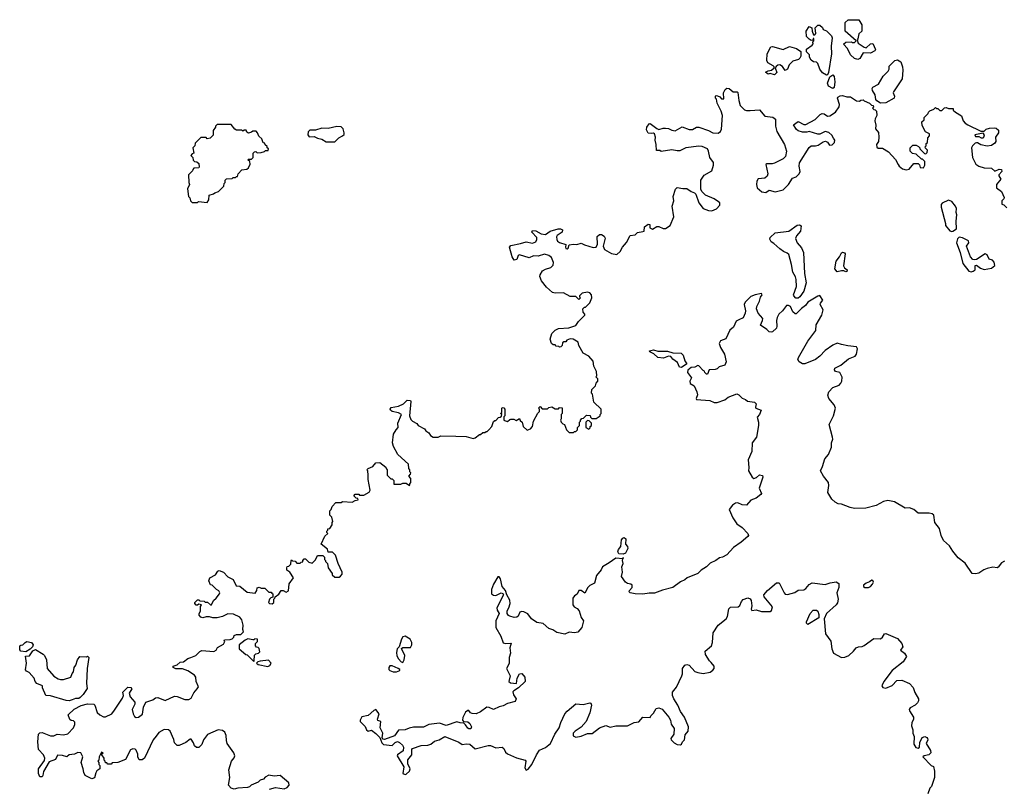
# Model space of a CAD drawing. Extents: x 2106670 to 2323771, y 35271 to 224896.
# Tile 115 of 256: x 2208758 to 2217872, y 92515 to 99632. Entities that reach past the tile are written whole.
import ezdxf

# ---------------------------------------------------------------- set-up
doc = ezdxf.new("R2010")
doc.units = 0

msp = doc.modelspace()

# ---------------------------------------------------------------- linework, layer by layer
at = {"layer": '0CON20XD'}
for points in [[(2216515, 99263.8), (2216485, 99271.2), (2216447.5, 99305), (2216420, 99365), (2216382.5, 99405), (2216405, 99422.5), (2216457.5, 99427.5), (2216465, 99420), (2216485, 99420), (2216500, 99435), (2216400, 99525), (2216400, 99605), (2216428.3, 99631.7), (2216525, 99630), (2216552.5, 99585), (2216552.5, 99525), (2216525, 99500), (2216516.7, 99453.3), (2216510, 99445), (2216520, 99415), (2216575, 99376.7), (2216595, 99372.5), (2216635, 99407.5), (2216655, 99410), (2216681.2, 99355), (2216675, 99342), (2216635, 99323.1), (2216566.2, 99323.8), (2216535, 99273.8), (2216515, 99263.8)], [(2216225, 99117.5), (2216190.5, 99140.5), (2216163.9, 99173.9), (2216145, 99227.5), (2216135, 99237.5), (2216105, 99240), (2216085, 99257.5), (2216070, 99285), (2216070, 99305), (2216040, 99335), (2216041.7, 99358.3), (2216093, 99397), (2216101.7, 99408.3), (2216100, 99425), (2216110, 99435), (2216108.3, 99458.3), (2216101.7, 99458.3), (2216098.3, 99441.7), (2216085, 99440), (2216065, 99450), (2216040, 99475), (2216037.5, 99525), (2216065, 99567.5), (2216090, 99555), (2216092.5, 99525), (2216105, 99490), (2216118.3, 99491.7), (2216127.5, 99505), (2216120, 99555), (2216145, 99580), (2216165, 99580), (2216188.3, 99558.3), (2216195, 99540), (2216225, 99530), (2216271.7, 99481.7), (2216277.5, 99465), (2216268.8, 99385), (2216274, 99315), (2216245.9, 99144.1), (2216235, 99122.5), (2216225, 99117.5)], [(2215745, 99120), (2215705, 99132.5), (2215685, 99127.5), (2215662.5, 99145), (2215685, 99157.5), (2215717, 99163), (2215742.5, 99185), (2215742.5, 99195), (2215732.5, 99205), (2215682.9, 99232.9), (2215674, 99255), (2215677.1, 99315), (2215710.5, 99379.5), (2215725, 99383.3), (2215825, 99356.7), (2215885, 99382.5), (2215950, 99365), (2215988.3, 99338.3), (2215990, 99295), (2215980, 99275), (2215967, 99263), (2215915, 99247.5), (2215880, 99215), (2215866.4, 99173.6), (2215845, 99160), (2215818.9, 99198.9), (2215795, 99214), (2215775, 99211.2), (2215760.5, 99199.5), (2215750, 99185), (2215766.4, 99143.6), (2215745, 99120)], [(2216725, 98860), (2216691.7, 98881.7), (2216683, 98893), (2216677.5, 98935), (2216652.5, 98975), (2216647.5, 98995), (2216653.9, 99006.1), (2216706.7, 99035), (2216751.2, 99108.8), (2216797.5, 99155), (2216806.7, 99175), (2216805, 99200), (2216860, 99255), (2216885, 99260), (2216915, 99240), (2216930, 99195), (2216933.3, 99165), (2216926.2, 99085), (2216845.8, 98965), (2216844, 98955), (2216857, 98923), (2216853.6, 98906.4), (2216775, 98862.5), (2216725, 98860)], [(2216285, 98993.3), (2216246.2, 99015), (2216237.1, 99045), (2216257.5, 99102.5), (2216285, 99120), (2216297.9, 99105), (2216304.4, 99055), (2216297.3, 99002.7), (2216285, 98993.3)], [(2214868.3, 98418.3), (2214845, 98416.2), (2214794.3, 98425.7), (2214695, 98412.5), (2214685, 98420), (2214651.7, 98421.7), (2214650, 98475), (2214640, 98515), (2214643.3, 98545), (2214633.6, 98573.6), (2214625, 98582.5), (2214605, 98577.5), (2214575, 98582.5), (2214560.7, 98610.7), (2214563.8, 98635), (2214585, 98667.5), (2214595, 98670), (2214655, 98624), (2214675, 98615.8), (2214715, 98628.8), (2214735, 98628.8), (2214763.9, 98623.9), (2214795, 98607.5), (2214825, 98603.3), (2214891.7, 98638.3), (2214955, 98616), (2214985, 98616), (2215024.2, 98635.8), (2215045, 98636.2), (2215135.5, 98605.5), (2215175, 98583.8), (2215225, 98581.2), (2215244.3, 98595.7), (2215253, 98617), (2215262.9, 98745), (2215252, 98785), (2215215, 98860), (2215207, 98897), (2215200, 98905), (2215200, 98925), (2215205, 98930), (2215217, 98927), (2215238.3, 98918.3), (2215255, 98900), (2215275, 98900), (2215272.5, 98955), (2215287.5, 98985), (2215305, 98997.5), (2215325, 98993.3), (2215363, 98963), (2215400, 98965), (2215406.4, 98956.4), (2215413.6, 98883.6), (2215427.7, 98837.7), (2215467.3, 98797.3), (2215485, 98790), (2215520.7, 98790.7), (2215606.2, 98796.2), (2215655, 98737.5), (2215729.3, 98729.3), (2215755, 98710), (2215753.9, 98646.1), (2215766.2, 98595), (2215838.8, 98475), (2215856, 98415), (2215846.2, 98365), (2215825, 98343.3), (2215745, 98303.3), (2215723.6, 98296.4), (2215675, 98296.7), (2215665, 98290), (2215682, 98205), (2215677.9, 98182.1), (2215655, 98163.3), (2215595, 98159.5), (2215582.9, 98137.1), (2215578.4, 98105), (2215583.8, 98073.8), (2215627, 98037), (2215665, 98031.1), (2215695, 98052.2), (2215751.7, 98038.3), (2215823.8, 98056.2), (2215873.9, 98106.1), (2215912.5, 98165), (2215945, 98176.7), (2215973.8, 98205), (2215981.2, 98225), (2215973.3, 98275), (2215977.5, 98305), (2216065, 98447.5), (2216085, 98462.5), (2216125, 98463.3), (2216148.8, 98471.2), (2216195, 98500), (2216217, 98507), (2216236.4, 98496.4), (2216255, 98470), (2216278.3, 98471.7), (2216300, 98495), (2216302.5, 98515), (2216292.5, 98535), (2216275, 98562.5), (2216248.3, 98588.3), (2216215, 98597.5), (2216165, 98572.5), (2216145, 98572.5), (2216065, 98597.5), (2216045, 98590), (2216005, 98590), (2215965, 98603.3), (2215950, 98615), (2215921.7, 98658.3), (2215965, 98687.5), (2216015, 98660), (2216035, 98662.5), (2216122.3, 98707.7), (2216167.5, 98755), (2216185, 98763.3), (2216205, 98759.2), (2216235, 98738.6), (2216257.9, 98742.1), (2216308.8, 98775), (2216343.3, 98825), (2216347.5, 98845), (2216327.5, 98905), (2216330, 98915), (2216353.6, 98926.4), (2216375, 98930), (2216415, 98917.5), (2216447, 98917), (2216505, 98880), (2216531.7, 98878.3), (2216543, 98887), (2216565, 98890), (2216575, 98880), (2216625, 98860), (2216641.7, 98841.7), (2216658.3, 98838.3), (2216660, 98825), (2216651.7, 98811.7), (2216665, 98800), (2216678.3, 98798.3), (2216690, 98785), (2216692.5, 98745), (2216676.7, 98715), (2216673.3, 98695), (2216683.3, 98655), (2216680.7, 98620.7), (2216706.2, 98586.2), (2216710, 98545), (2216707, 98503), (2216690, 98475), (2216691.7, 98451.7), (2216705, 98442.5), (2216745, 98442.5), (2216799.3, 98409.3), (2216866.4, 98336.4), (2216888.3, 98291.7), (2216897.5, 98275), (2216929.3, 98249.3), (2216965, 98240), (2216993, 98247), (2217035, 98300), (2217075, 98300), (2217087, 98287), (2217093.6, 98263.6), (2217125, 98260), (2217136.7, 98285), (2217135, 98320), (2217115, 98340), (2217105, 98340), (2217057, 98387), (2217023, 98393), (2217011.7, 98401.7), (2217000, 98415), (2217000, 98445), (2217025, 98470), (2217055, 98470), (2217078.3, 98458.3), (2217090, 98445), (2217090, 98435), (2217133, 98393), (2217145, 98390), (2217158.3, 98401.7), (2217160, 98425), (2217141.7, 98441.7), (2217140, 98455), (2217150, 98465), (2217150, 98485), (2217160, 98495), (2217163, 98537), (2217180, 98555), (2217180, 98575), (2217143, 98593), (2217113, 98653), (2217110, 98685), (2217130, 98705), (2217130, 98725), (2217168.3, 98761.7), (2217170, 98775), (2217181.7, 98788.3), (2217218.3, 98801.7), (2217235, 98820), (2217245, 98810), (2217258.3, 98808.3), (2217275, 98790), (2217295, 98790), (2217320, 98815), (2217335, 98820), (2217355, 98810), (2217398.3, 98808.3), (2217400, 98795), (2217420, 98775), (2217475, 98740), (2217490, 98695), (2217510, 98675), (2217535, 98657.5), (2217655, 98600), (2217685, 98600), (2217703, 98617), (2217735, 98627.5), (2217785, 98630), (2217797, 98627), (2217818.3, 98608.3), (2217817.5, 98585), (2217790, 98545), (2217792.5, 98505), (2217783, 98487), (2217752.5, 98467.5), (2217715, 98460), (2217654, 98474), (2217625, 98492.5), (2217615, 98492.5), (2217601.7, 98488.3), (2217576.4, 98463.6), (2217570, 98445), (2217576.7, 98355), (2217607.5, 98295), (2217636.1, 98276.1), (2217685, 98258.8), (2217755, 98256.2), (2217785, 98230), (2217823.6, 98246.4), (2217847.5, 98245), (2217850, 98225), (2217820, 98195), (2217820, 98185), (2217840, 98155), (2217800, 98105), (2217800, 98075), (2217845, 98040), (2217870, 97985), (2217868.3, 97971.7), (2217850, 97955), (2217850, 97925), (2217868.3, 97918.3), (2217895, 97890)], [(2210495, 97940), (2210510, 97965), (2210511.7, 98008.3), (2210551.7, 98018.3), (2210565, 98030), (2210598.3, 98041.7), (2210648.3, 98091.7), (2210650, 98115), (2210660, 98125), (2210660, 98145), (2210671.7, 98158.3), (2210725, 98160), (2210735, 98170), (2210755, 98170), (2210765, 98180), (2210775, 98180), (2210780, 98205), (2210815, 98240), (2210861.7, 98248.3), (2210875, 98260), (2210892.5, 98295), (2210888.3, 98318.3), (2210870, 98335), (2210875, 98340), (2210905, 98340), (2210920, 98355), (2210920, 98395), (2210931.7, 98408.3), (2210945, 98410), (2210955, 98400), (2210995, 98402.5), (2211025, 98410), (2211035, 98420), (2211058.3, 98421.7), (2211060, 98435), (2211050, 98445), (2211048.3, 98458.3), (2211031.7, 98471.7), (2211028.3, 98488.3), (2211011.7, 98491.7), (2210998.3, 98528.3), (2210971.7, 98551.7), (2210960, 98585), (2210948.3, 98598.3), (2210915, 98600), (2210905, 98590), (2210875, 98580), (2210861.7, 98591.7), (2210855, 98610), (2210835, 98610), (2210825, 98600), (2210815, 98610), (2210765, 98610), (2210748.3, 98618.3), (2210715, 98660), (2210585, 98660), (2210570, 98645), (2210570, 98635), (2210550, 98605), (2210548.3, 98561.7), (2210520, 98535), (2210495, 98530), (2210485, 98540), (2210435, 98540), (2210381.7, 98488.3), (2210380, 98465), (2210360, 98445), (2210370, 98395), (2210355, 98390), (2210342.5, 98375), (2210360, 98355), (2210365, 98330), (2210375, 98320), (2210397, 98317), (2210415, 98300), (2210420, 98265), (2210415, 98260), (2210371.7, 98258.3), (2210360, 98245), (2210358.3, 98231.7), (2210320, 98195), (2210322.5, 98125), (2210330, 98105), (2210312.5, 98065), (2210320, 97995), (2210331.7, 97981.7), (2210340, 97955), (2210355, 97940), (2210405, 97940), (2210412.5, 97947.5), (2210495, 97940)], [(2211595, 98500.8), (2211675, 98501.2), (2211710.9, 98539.1), (2211746.7, 98555), (2211760.3, 98569.7), (2211762.5, 98585), (2211752.5, 98622.5), (2211735, 98640), (2211695, 98644), (2211614.1, 98624.1), (2211555, 98627.5), (2211495, 98607.5), (2211445, 98607.5), (2211427.8, 98592.2), (2211424.4, 98565), (2211437.8, 98547.8), (2211485, 98548.8), (2211513.7, 98533.7), (2211556.2, 98525), (2211595, 98500.8)], [(2217656.7, 98536.7), (2217675, 98538.8), (2217683.3, 98545), (2217687.5, 98565), (2217675, 98580), (2217600, 98565), (2217605, 98550), (2217635, 98550), (2217656.7, 98536.7)], [(2210343.3, 93726.7), (2210387.5, 93745), (2210427, 93783), (2210445, 93792.5), (2210555, 93782.5), (2210576.7, 93793.3), (2210590, 93820), (2210645, 93850), (2210657, 93873), (2210650, 93885), (2210655, 93890), (2210705, 93892.5), (2210725, 93900), (2210740, 93915), (2210745, 93930), (2210765, 93940), (2210805, 93940), (2210830, 93965), (2210822.5, 93985), (2210827.5, 94025), (2210813.3, 94075), (2210795, 94100), (2210738.8, 94128.8), (2210685, 94132), (2210635, 94106.2), (2210585, 94092.5), (2210547, 94093), (2210515, 94102.5), (2210485, 94102.5), (2210455, 94092.5), (2210435, 94100), (2210418.3, 94118.3), (2210418.3, 94131.7), (2210431.7, 94158.3), (2210432.5, 94197.5), (2210440, 94215), (2210415, 94220), (2210405, 94210), (2210391.7, 94211.7), (2210380, 94225), (2210380, 94235), (2210391.7, 94248.3), (2210405, 94260), (2210415, 94260), (2210425, 94250), (2210467, 94247), (2210475, 94240), (2210497, 94237), (2210523, 94213), (2210535, 94212.5), (2210552.5, 94255), (2210577.5, 94275), (2210607.5, 94315), (2210610, 94325), (2210603, 94343), (2210580, 94355), (2210540, 94395), (2210525, 94400), (2210510, 94435), (2210517.5, 94465), (2210569.3, 94490.7), (2210593.6, 94526.4), (2210605, 94532.5), (2210645, 94517.5), (2210683.9, 94473.9), (2210735, 94447.5), (2210760.7, 94390.7), (2210795, 94386.7), (2210865, 94330), (2210937, 94323), (2210952.5, 94345), (2210955, 94370), (2210975, 94377.5), (2210995, 94367.5), (2211027, 94367), (2211065, 94330), (2211085, 94330), (2211091.7, 94321.7), (2211100, 94315), (2211100, 94285), (2211081.7, 94278.3), (2211070, 94265), (2211062.5, 94235), (2211070, 94225), (2211095, 94222.5), (2211110, 94235), (2211110, 94265), (2211120, 94275), (2211121.7, 94288.3), (2211158.3, 94311.7), (2211180, 94345), (2211197, 94347), (2211225, 94332.5), (2211247, 94343), (2211253, 94407), (2211292.5, 94465), (2211260, 94515), (2211230, 94535), (2211230, 94555), (2211235, 94570), (2211248.3, 94571.7), (2211268.3, 94591.7), (2211270, 94625), (2211275, 94630), (2211285, 94620), (2211308.3, 94618.3), (2211325, 94600), (2211355, 94600), (2211365, 94610), (2211378.3, 94611.7), (2211380, 94625), (2211391.7, 94638.3), (2211405, 94640), (2211435, 94610), (2211465, 94600), (2211495, 94630), (2211515, 94670), (2211565, 94670), (2211580, 94655), (2211580, 94635), (2211590, 94625), (2211590, 94615), (2211607, 94597), (2211612.5, 94555), (2211650, 94505), (2211651.7, 94491.7), (2211675, 94470), (2211715, 94470), (2211729.3, 94480.7), (2211741.7, 94498.3), (2211742.5, 94515), (2211706.7, 94595), (2211680, 94675), (2211655, 94700), (2211615, 94700), (2211608.3, 94728.3), (2211550, 94775), (2211581.7, 94848.3), (2211610, 94875), (2211600, 94885), (2211600, 94895), (2211610, 94905), (2211611.7, 94918.3), (2211628.3, 94921.7), (2211650, 94955), (2211650, 94975), (2211657.5, 94985), (2211647, 95027), (2211630, 95045), (2211630, 95085), (2211640, 95095), (2211650, 95125), (2211685, 95160), (2211735, 95160), (2211745, 95170), (2211837, 95163), (2211865, 95180), (2211890, 95185), (2211888.3, 95198.3), (2211871.7, 95201.7), (2211851.7, 95221.7), (2211863, 95237), (2211875, 95240), (2211897, 95237), (2211905, 95230), (2211945, 95230), (2211993, 95257), (2212002.5, 95275), (2211983.3, 95375), (2211983, 95413), (2211980, 95455), (2211970, 95465), (2211983, 95477), (2212026.4, 95493.6), (2212055, 95530), (2212091.7, 95531.7), (2212148.3, 95488.3), (2212150, 95475), (2212160, 95465), (2212160, 95415), (2212195, 95380), (2212205, 95380), (2212220, 95365), (2212221.7, 95331.7), (2212285, 95330), (2212305, 95340), (2212335, 95340), (2212365, 95320), (2212370, 95325), (2212370, 95335), (2212380, 95345), (2212380, 95385), (2212360, 95405), (2212377, 95423), (2212377.5, 95435), (2212370, 95445), (2212370, 95465), (2212360, 95475), (2212357.5, 95515), (2212257, 95607), (2212218.3, 95678.3), (2212210, 95715), (2212217.5, 95795), (2212242.5, 95835), (2212262.5, 95855), (2212260, 95895), (2212292.5, 95975), (2212265, 95992.5), (2212205, 96002.5), (2212190, 96015), (2212187.5, 96025), (2212198.3, 96041.7), (2212265, 96052.5), (2212310, 96075), (2212345, 96110), (2212375, 96105.8), (2212378.8, 96095), (2212366.2, 95965), (2212380.3, 95930.3), (2212394.5, 95914.5), (2212433.9, 95893.9), (2212447.5, 95875), (2212505, 95842.5), (2212516.7, 95825), (2212545, 95806.2), (2212560.4, 95780.4), (2212585, 95767.5), (2212633, 95767), (2212655, 95780), (2212795, 95776.7), (2212891.7, 95771.7), (2212955, 95752.5), (2212975, 95760), (2213015, 95790), (2213025, 95790), (2213045, 95810), (2213065, 95810), (2213075, 95820), (2213085, 95820), (2213100, 95835), (2213130, 95865), (2213145, 95910), (2213155, 95920), (2213165, 95920), (2213191.7, 95948.3), (2213205, 95950), (2213218.3, 95961.7), (2213220, 95975), (2213210, 95985), (2213220, 95995), (2213220, 96035), (2213225, 96040), (2213238.3, 96038.3), (2213250, 96025), (2213250, 95965), (2213240, 95955), (2213240, 95925), (2213245, 95920), (2213275, 95910), (2213295, 95930), (2213305, 95932.5), (2213331.7, 95931.7), (2213355, 95920), (2213385, 95940), (2213391.7, 95921.7), (2213410, 95905), (2213420, 95865), (2213455, 95832.5), (2213485, 95842.5), (2213503.6, 95866.4), (2213514.1, 95915.9), (2213553, 95987), (2213570, 96005), (2213570, 96025), (2213560, 96035), (2213575, 96050), (2213595, 96030), (2213645, 96030), (2213655, 96040), (2213685, 96047.5), (2213715, 96030), (2213745, 96030), (2213755, 96040), (2213778.3, 96038.3), (2213780, 95985), (2213770, 95975), (2213770, 95935), (2213763, 95923), (2213770, 95905), (2213785, 95890), (2213800, 95885), (2213820, 95835), (2213845, 95810), (2213885, 95810), (2213895, 95820), (2213905, 95820), (2213920, 95835), (2213923, 95857), (2213940, 95875), (2213940, 95905), (2213950, 95915), (2213950, 95925), (2213961.7, 95938.3), (2213978.3, 95941.7), (2214005, 95970), (2214038.3, 95968.3), (2214041.7, 95951.7), (2214055, 95940), (2214095, 95940), (2214130, 95965), (2214130, 95975), (2214140, 95985), (2214140, 96025), (2214071.7, 96091.7), (2214060, 96165), (2214050, 96175), (2214053, 96207), (2214088.3, 96241.7), (2214093, 96267), (2214110, 96285), (2214110, 96305), (2214090, 96325), (2214100, 96335), (2214097.5, 96375), (2214072.5, 96425), (2214065, 96470), (2214026.4, 96516.4), (2213973.6, 96543.6), (2213932.5, 96615), (2213927.5, 96645), (2213880, 96675), (2213855, 96678), (2213824.1, 96665.9), (2213815, 96650), (2213795, 96650), (2213781.7, 96638.3), (2213780, 96615), (2213768.3, 96601.7), (2213755, 96600), (2213750, 96605), (2213725, 96610), (2213715, 96620), (2213695, 96620), (2213680, 96635), (2213667.5, 96675), (2213682.5, 96725), (2213715, 96757.5), (2213745, 96772.5), (2213841.7, 96778.3), (2213905, 96800), (2213931.7, 96838.3), (2213990, 96895), (2213990, 96905), (2213972.5, 96925), (2213970, 96955), (2213985, 96970), (2213995, 96970), (2214035, 97010), (2214053.3, 97055), (2214052.5, 97085), (2214035, 97102.5), (2214015, 97107.5), (2213965, 97100), (2213940, 97075), (2213940, 97065), (2213950, 97055), (2213935, 97040), (2213905, 97070), (2213855, 97067.5), (2213791.7, 97101.7), (2213715, 97100), (2213690, 97105), (2213633.6, 97153.6), (2213587.5, 97215), (2213573.8, 97255), (2213575, 97270), (2213597.5, 97305), (2213625, 97320.8), (2213675, 97336.7), (2213695, 97357.5), (2213698.8, 97385), (2213680.5, 97430.5), (2213657.7, 97447.7), (2213615, 97460.8), (2213558.3, 97441.7), (2213515, 97445.8), (2213475, 97428), (2213385, 97455.8), (2213372.9, 97447.1), (2213360, 97410), (2213336.1, 97406.1), (2213315.9, 97435.9), (2213293.6, 97526.4), (2213305, 97540), (2213395, 97560.8), (2213445, 97574.3), (2213505, 97562.1), (2213535.6, 97575), (2213544.4, 97595), (2213544.2, 97614.2), (2213497.5, 97665), (2213505, 97680), (2213537, 97677), (2213585, 97647.5), (2213625, 97643.3), (2213670, 97675), (2213743.9, 97696.1), (2213765, 97696.2), (2213782.5, 97685), (2213780, 97665), (2213734.2, 97635), (2213727.6, 97622.4), (2213728.9, 97595), (2213735, 97582.5), (2213755, 97567.5), (2213815, 97550), (2213810, 97525), (2213815, 97513.8), (2213825, 97511.2), (2213835, 97517.5), (2213845, 97547.5), (2213885, 97552.2), (2213915, 97548.6), (2213955, 97563.3), (2213985, 97546), (2214065, 97523.3), (2214093.6, 97526.4), (2214107.9, 97552.1), (2214104.3, 97625.7), (2214125, 97643.3), (2214145, 97643.3), (2214167.7, 97627.7), (2214178.3, 97608.3), (2214158.8, 97535), (2214170, 97505), (2214235, 97466.7), (2214285, 97457.5), (2214315.8, 97484.2), (2214337.5, 97525), (2214375, 97570), (2214410, 97635), (2214455, 97640), (2214478.3, 97661.7), (2214525, 97670), (2214540, 97675), (2214542.5, 97715), (2214575, 97737.5), (2214590, 97735), (2214590, 97705), (2214615, 97692.5), (2214655, 97717.5), (2214675, 97717.5), (2214715, 97697.5), (2214735, 97697.5), (2214780, 97725), (2214813.8, 97805), (2214797.5, 97905), (2214812.5, 97955), (2214807.5, 97995), (2214828.3, 98061.7), (2214845, 98077.5), (2214895, 98067.5), (2214935, 98067.5), (2214975, 98040), (2215005, 98030), (2215017, 98017), (2215043.3, 97935), (2215085, 97883.8), (2215135, 97863.8), (2215165, 97861.2), (2215208.3, 97881.7), (2215237.5, 97915), (2215237.5, 97935), (2215227.5, 97945), (2215185, 97973.8), (2215107.7, 98007.7), (2215071.7, 98041.7), (2215063.6, 98063.6), (2215063, 98147), (2215095, 98190.8), (2215165, 98232.5), (2215180.8, 98285), (2215179.5, 98309.5), (2215147.1, 98355), (2215135.6, 98415), (2215124.5, 98434.5), (2215075, 98458.6), (2215045, 98460.8), (2214925, 98444), (2214868.3, 98418.3)], [(2217385, 97670), (2217395, 97672.5), (2217430, 97695), (2217426.7, 97765), (2217433.3, 97825), (2217427, 97847), (2217428.8, 97885), (2217421.2, 97905), (2217385, 97947.5), (2217355, 97960), (2217297, 97933), (2217288.3, 97921.7), (2217286.7, 97895), (2217327.5, 97745), (2217327.5, 97725), (2217367, 97677), (2217385, 97670)], [(2215943.3, 97053.3), (2215922.5, 97075), (2215920.8, 97085), (2215948.1, 97161.9), (2215946.9, 97225), (2215939.8, 97249.8), (2215915, 97292.5), (2215902, 97365), (2215876.2, 97456.2), (2215861.2, 97471.2), (2215827.5, 97485), (2215795, 97508.8), (2215740.3, 97560.3), (2215713.8, 97575), (2215700.8, 97599.2), (2215706.1, 97613.9), (2215752.3, 97657.7), (2215876.4, 97673.6), (2215955, 97730), (2215975, 97732.5), (2215991.7, 97721.7), (2215986.4, 97673.6), (2215949.3, 97630.7), (2215940, 97605), (2215953.8, 97565), (2215995, 97518.8), (2216014.2, 97475), (2216023, 97283), (2216039.1, 97195), (2216015, 97118.8), (2215978.8, 97065), (2215965, 97053.8), (2215943.3, 97053.3)], [(2217565, 97298), (2217585, 97304), (2217603.3, 97315), (2217603.3, 97355), (2217615, 97360), (2217651.7, 97331.7), (2217685, 97320), (2217755, 97331.1), (2217784.3, 97355), (2217777.9, 97387.9), (2217764.3, 97404.3), (2217732.8, 97412.8), (2217714.6, 97454.6), (2217695, 97463.1), (2217615, 97410), (2217595, 97406.7), (2217581.7, 97411.7), (2217560, 97435), (2217523.3, 97535), (2217544.5, 97565), (2217541.1, 97585), (2217485, 97613.3), (2217453, 97617), (2217437.5, 97602.5), (2217430, 97565), (2217462.5, 97475), (2217487.5, 97375), (2217542.7, 97302.7), (2217565, 97298)], [(2216325, 97296.2), (2216304, 97325), (2216317.2, 97395), (2216347.7, 97435), (2216365, 97473.3), (2216375, 97480), (2216393.6, 97473.6), (2216398.8, 97465), (2216383.8, 97353.8), (2216393, 97333), (2216416.2, 97315), (2216415, 97301.2), (2216405, 97296.7), (2216386.4, 97306.4), (2216366.1, 97306.1), (2216325, 97296.2)], [(2217875, 94617.5), (2217845, 94602.5), (2217815, 94562.5), (2217805, 94557.5), (2217765, 94562.5), (2217715, 94550), (2217681.7, 94538.3), (2217635, 94507.5), (2217605, 94500), (2217575, 94502.5), (2217509.2, 94599.2), (2217445, 94650), (2217395, 94710), (2217365, 94758.8), (2217310.2, 94810.2), (2217287.1, 94855), (2217271.2, 94921.2), (2217228, 94975), (2217220, 95045), (2217205, 95056), (2217176.1, 95063.9), (2217075, 95061.2), (2217035, 95096.7), (2216995, 95112.5), (2216955, 95107.5), (2216855, 95166.7), (2216795, 95178.9), (2216755, 95170), (2216685, 95134.4), (2216590.3, 95109.7), (2216485, 95105.8), (2216444.3, 95114.3), (2216365, 95145.8), (2216335, 95148.8), (2216305, 95163.8), (2216275, 95191.2), (2216240, 95255), (2216247.7, 95317.7), (2216243.8, 95345), (2216198, 95405), (2216170.6, 95455), (2216190.8, 95495), (2216210, 95565), (2216243.6, 95606.4), (2216272.5, 95675), (2216273.8, 95715), (2216283.6, 95746.4), (2216283.3, 95765), (2216250, 95885), (2216292.5, 95965), (2216310, 96035), (2216297.5, 96065), (2216247.5, 96125), (2216237.5, 96155), (2216247.5, 96185), (2216286.2, 96225), (2216343.8, 96246.2), (2216360, 96265), (2216367.5, 96285), (2216371.7, 96321.7), (2216350, 96365), (2216310, 96375), (2216300.7, 96390.7), (2216303.8, 96405), (2216357.7, 96432.3), (2216429.5, 96490.5), (2216491.4, 96515), (2216504.4, 96535), (2216512.7, 96582.7), (2216504, 96604), (2216425, 96610.8), (2216365, 96622.9), (2216325, 96638), (2216285, 96618.8), (2216212.7, 96567.3), (2216165, 96515.6), (2216125, 96484.5), (2216025, 96443.8), (2216005, 96445.6), (2215972.4, 96462.4), (2215960, 96485), (2215966, 96505), (2216052.9, 96655), (2216127.5, 96755), (2216130, 96805), (2216184.3, 96895), (2216194.4, 96945), (2216169.2, 96995), (2216171.7, 97008.3), (2216193.3, 97035), (2216165, 97078), (2216145, 97072.5), (2216054.8, 97015.2), (2216030.5, 96985), (2215995, 96958.5), (2215945, 96907.1), (2215935, 96908.6), (2215915, 96925.7), (2215893.3, 96975), (2215875, 96984.6), (2215855, 96984.4), (2215817.8, 96935), (2215783.7, 96906.3), (2215769.2, 96875), (2215762.2, 96845), (2215767.1, 96795), (2215762, 96775), (2215725, 96742.5), (2215715, 96737.5), (2215695, 96740), (2215673, 96763), (2215614, 96804), (2215633.8, 96846.2), (2215635.5, 96865), (2215595.3, 96915), (2215578.9, 96955), (2215580, 96975), (2215604.7, 97025), (2215616, 97064), (2215630.6, 97085), (2215625.5, 97095.5), (2215566.3, 97083.7), (2215525, 97068.1), (2215472.9, 97015), (2215465.5, 96995), (2215475.7, 96935), (2215472.9, 96915), (2215455, 96870), (2215415, 96851.4), (2215391.2, 96838.8), (2215365, 96784), (2215332.4, 96757.6), (2215293, 96677), (2215245, 96657.5), (2215233.3, 96635), (2215246.4, 96596.4), (2215282.5, 96535), (2215296.7, 96465), (2215285.9, 96434.1), (2215233, 96417), (2215215, 96400), (2215195, 96392.5), (2215141.7, 96388.3), (2215125, 96350), (2215115, 96350), (2215100, 96365), (2215098.3, 96378.3), (2215083.6, 96383.6), (2215045, 96427.5), (2215035, 96430), (2215007, 96413), (2214975, 96410), (2214943.7, 96386.3), (2214939.2, 96365), (2214978.2, 96315), (2214962.6, 96285), (2214964.4, 96264.4), (2215000, 96240), (2215026.8, 96185), (2215031.7, 96158.3), (2215020, 96125), (2215024.1, 96114.1), (2215145, 96106.6), (2215185, 96088.4), (2215215, 96086), (2215286.7, 96113.3), (2215315, 96135.8), (2215395, 96166.7), (2215415, 96156.7), (2215446.4, 96126.4), (2215476.1, 96116.1), (2215495, 96100), (2215558.8, 96088.8), (2215576.7, 96075), (2215570, 96045), (2215573.3, 96035), (2215622.5, 96015), (2215606, 95975), (2215585, 95950), (2215598, 95905), (2215598, 95875), (2215578, 95765), (2215537.7, 95712.3), (2215533.8, 95635), (2215501.2, 95555), (2215507.5, 95485), (2215504, 95455), (2215536.9, 95395), (2215555, 95382.5), (2215577.9, 95392.1), (2215605, 95418.6), (2215632.5, 95412.5), (2215636, 95395), (2215603.1, 95295), (2215623.3, 95245), (2215620, 95235), (2215575, 95200), (2215527, 95183), (2215485, 95137.5), (2215445, 95140), (2215405, 95157.1), (2215385, 95155.6), (2215355, 95137.5), (2215326.9, 95095), (2215358.8, 95018.8), (2215396.2, 94965), (2215445, 94930), (2215496.7, 94875), (2215503.3, 94855), (2215498.8, 94845), (2215435, 94794.4), (2215364.2, 94745.8), (2215305, 94678.1), (2215265, 94654.6), (2215235, 94648.6), (2215202, 94625), (2215149, 94601), (2215116.8, 94565), (2215065.6, 94535), (2215035, 94504.5), (2214935.6, 94464.4), (2214914.4, 94445.6), (2214873.5, 94426.5), (2214805, 94373.5), (2214709.3, 94350.7), (2214635, 94322.5), (2214585, 94322.7), (2214525, 94312.2), (2214455.4, 94314.6), (2214407.5, 94325), (2214401.2, 94335), (2214403.8, 94345), (2214426.7, 94375), (2214426.7, 94396.7), (2214416.2, 94406.2), (2214385, 94411.2), (2214365, 94423.8), (2214328.6, 94475), (2214338.1, 94515), (2214332.2, 94565), (2214343.3, 94595), (2214337, 94623), (2214340, 94640), (2214348.3, 94648.3), (2214341.7, 94648.3), (2214340, 94640), (2214275, 94646.2), (2214215, 94601.9)], [(2214885, 96412.2), (2214866, 96415), (2214846.3, 96456.3), (2214805, 96488.1), (2214785, 96514.2), (2214765, 96515.6), (2214717, 96497), (2214665, 96504.5), (2214627.8, 96537.8), (2214591.2, 96555), (2214586.7, 96565), (2214625, 96575.5), (2214665, 96563.1), (2214755, 96562.9), (2214805, 96547.5), (2214881.2, 96545), (2214898.9, 96525), (2214915, 96472.5), (2214932.5, 96445), (2214885, 96412.2)], [(2214025, 95840), (2214038.3, 95851.7), (2214040, 95865), (2214050, 95875), (2214050, 95895), (2214028.3, 95918.3), (2214015, 95920), (2214000, 95905), (2214000, 95855), (2214025, 95840)], [(2214345, 94682.5), (2214305, 94686.2), (2214295.7, 94705), (2214301.8, 94725), (2214323.6, 94755), (2214327.5, 94815), (2214339.7, 94830.3), (2214355, 94835.8), (2214368.5, 94825), (2214365.4, 94775), (2214385, 94754.3), (2214388.1, 94735), (2214365, 94692.5), (2214345, 94682.5)], [(2214215, 94601.9), (2214153.3, 94565), (2214140.7, 94539.3), (2214096.2, 94485), (2214080, 94415), (2214036.4, 94393.6), (2214016.7, 94375), (2213988.3, 94321.7), (2213955, 94346.7), (2213935, 94347.5), (2213918.8, 94311.2), (2213893, 94297), (2213877.5, 94275), (2213877.3, 94215), (2213891.9, 94195), (2213919.8, 94179.8), (2213937.5, 94157.5), (2213955.3, 94095.3), (2213975.8, 94065), (2213961.4, 94005), (2213925, 93961.4), (2213895, 93954.4), (2213845, 93962), (2213805, 93942.5), (2213729.1, 93959.1), (2213692.6, 93982.6), (2213655, 93995.8), (2213605, 94042.5), (2213545, 94049.2), (2213494.4, 94084.4), (2213460.3, 94130.3), (2213425, 94148), (2213405, 94151.2), (2213387.5, 94145), (2213372.5, 94107.5), (2213361.2, 94098.8), (2213335, 94096.7), (2213295, 94107.8), (2213281.4, 94115), (2213270, 94135), (2213271.7, 94158.3), (2213286.7, 94186.7), (2213298.9, 94225), (2213295, 94256.7), (2213268.6, 94305), (2213255, 94348), (2213223.8, 94385), (2213208.8, 94455), (2213195, 94473.3), (2213185, 94472.5), (2213144.2, 94405), (2213124.5, 94355.5), (2213125.9, 94315.9), (2213142.7, 94302.7), (2213165, 94300.8), (2213215, 94324.3), (2213229.1, 94319.1), (2213235.7, 94305.7), (2213174.5, 94185), (2213177.5, 94165), (2213197.1, 94135), (2213166.5, 94065), (2213166.2, 94005), (2213212.4, 93922.4), (2213235, 93862.9), (2213255, 93855.8), (2213307.5, 93857.5), (2213296, 93815), (2213302.5, 93765), (2213290, 93725), (2213288.9, 93671.1), (2213265.8, 93625), (2213297.5, 93555), (2213286, 93505), (2213300.3, 93490.3), (2213356, 93484), (2213364, 93535), (2213383.8, 93575), (2213407.7, 93577.7), (2213432.5, 93545), (2213436.2, 93505), (2213375.6, 93444.4), (2213331.7, 93418.3), (2213323, 93407), (2213329.3, 93379.3), (2213353, 93343), (2213345, 93317.5), (2213275, 93301.2), (2213232.6, 93277.4), (2213195, 93268.2), (2213145, 93243.3), (2213105, 93263.5), (2213083.5, 93266.5), (2213025, 93223.5), (2212983.2, 93203.2), (2212946.4, 93206.4), (2212931.2, 93215), (2212915, 93236.7), (2212905, 93236.7), (2212885, 93220), (2212860, 93170), (2212857.3, 93145), (2212865, 93133.3), (2212905, 93130), (2212925, 93115.7), (2212940, 93085), (2212934.2, 93065.8), (2212915, 93064.3), (2212905, 93072), (2212885, 93104.2), (2212868.6, 93118.6), (2212835, 93120), (2212805, 93129.2), (2212705, 93095.9), (2212645, 93118.9), (2212545, 93107.2), (2212495, 93081.4), (2212405, 93080.8), (2212361.9, 93071.9), (2212325, 93055.7), (2212265, 93053.8), (2212228.9, 93001.1), (2212135, 92966.5), (2212121.5, 92971.5), (2212113.8, 92983.8), (2212119.4, 93025), (2212094, 93075), (2212102.5, 93132.5), (2212074.2, 93144.2), (2212068.8, 93155), (2212086, 93205), (2212055, 93243.3), (2212035, 93236.2), (2211985, 93188.8), (2211925, 93177.5), (2211910, 93145), (2211910, 93135), (2211957, 93087), (2211967.5, 93055), (2211985, 93043.8), (2212015, 93053.8), (2212055, 93023.3), (2212091.2, 92985), (2212110.6, 92935), (2212125, 92920.6), (2212205, 92910.8), (2212235, 92938), (2212255, 92946.9), (2212275, 92939.4), (2212302.5, 92915), (2212311.4, 92895), (2212307.4, 92862.6), (2212256.7, 92825), (2212252, 92815), (2212314.6, 92715), (2212305, 92652.5), (2212325, 92643.3), (2212335, 92646.7), (2212366, 92675), (2212372, 92695), (2212352.3, 92742.3), (2212352, 92778), (2212389.1, 92825), (2212386.9, 92873.1), (2212395.3, 92884.7), (2212475, 92912.1), (2212535, 92915.3), (2212565, 92923.2), (2212598.3, 92951.7), (2212641.2, 92965), (2212695, 92995.5), (2212823.3, 92943.3), (2212855, 92921.2), (2212895, 92927.8), (2212925, 92924.6), (2212975, 92880.9), (2213095, 92912.3), (2213115, 92910.7), (2213165, 92888.9), (2213225, 92897.3), (2213239.1, 92885), (2213255, 92849.2), (2213274, 92835), (2213358, 92798), (2213437.1, 92775), (2213443.6, 92765), (2213434, 92705), (2213445, 92682.9), (2213465, 92691.9), (2213500, 92735), (2213542.7, 92825), (2213571.2, 92868.8), (2213626.3, 92893.7), (2213670.4, 92929.6), (2213711.2, 93015), (2213752.7, 93075), (2213768.1, 93125), (2213805, 93203.8), (2213825, 93229.2), (2213905, 93297.5), (2213975, 93290), (2214035, 93306.7), (2214045, 93302.5), (2214051.2, 93285), (2214035, 93212.5), (2214001.4, 93135), (2213955, 93082), (2213898.8, 93045), (2213881.2, 93025), (2213881.2, 93001.2), (2213905, 92988), (2213955, 92997.1), (2214015, 93023.3), (2214057.5, 93022.5), (2214125, 93076), (2214185, 93096.7), (2214225, 93080), (2214275, 93093.3), (2214385, 93093.8), (2214445, 93124), (2214488.3, 93131.7), (2214525, 93172.5), (2214595, 93170), (2214600, 93185), (2214625, 93210), (2214650, 93255), (2214675, 93258.8), (2214705, 93247.1), (2214766.4, 93175), (2214783.3, 93145), (2214788.8, 93108.8), (2214815, 93070), (2214812.3, 93017.7), (2214786.7, 92975), (2214790, 92965), (2214815, 92936.2), (2214845, 92921.2), (2214873.6, 92916.4), (2214885, 92922.5), (2214893.3, 92945), (2214913.3, 92965), (2214918.8, 93011.2), (2214946.3, 93043.7), (2214948.2, 93085), (2214913.3, 93175), (2214873.5, 93225), (2214851.1, 93285), (2214813.6, 93345), (2214801.9, 93375), (2214801.4, 93405), (2214837.3, 93452.7), (2214888.6, 93555), (2214894.4, 93575), (2214894.3, 93625), (2214915, 93653.8), (2214935, 93662), (2214955, 93656), (2215007.3, 93597.3), (2215035.8, 93585.8), (2215085, 93577.5), (2215148.3, 93591.7), (2215175, 93607.5), (2215185.8, 93624.2), (2215186, 93645), (2215158.9, 93678.9), (2215142.5, 93695), (2215105.8, 93755), (2215102.5, 93785), (2215160.9, 93835), (2215171.3, 93865), (2215178.5, 93955), (2215222.5, 94025), (2215298.8, 94085), (2215308.8, 94105), (2215323, 94177), (2215337.5, 94192.5), (2215407.5, 94195), (2215423.8, 94206.2), (2215438.8, 94245), (2215455, 94263.8), (2215497.3, 94277.3), (2215519.4, 94269.4), (2215528, 94255), (2215536.7, 94205), (2215527.5, 94175), (2215535, 94162.5), (2215575, 94166.7), (2215625, 94151.2), (2215706.4, 94153.6), (2215718.3, 94161.7), (2215727.5, 94195), (2215649.3, 94289.3), (2215646.7, 94305), (2215680, 94345), (2215765, 94416.7), (2215787.7, 94417.7), (2215834, 94325), (2215845, 94314), (2215865, 94308), (2215933, 94327), (2215965, 94349.2), (2216016.6, 94353.4), (2216034, 94365), (2216065, 94402), (2216095, 94418.6), (2216215, 94403.3), (2216261.7, 94418.3), (2216315, 94426.2), (2216340, 94410), (2216340, 94375), (2216323.3, 94325), (2216333.3, 94265), (2216327.7, 94232.3), (2216317, 94213), (2216227, 94133), (2216203.3, 94085), (2216216.2, 93945), (2216267.7, 93877.7), (2216276.7, 93805), (2216292.5, 93765), (2216365, 93726.2), (2216395, 93730), (2216434.1, 93745.9), (2216476.4, 93783.6), (2216500, 93815), (2216523.6, 93826.4), (2216555, 93827.5), (2216575, 93837.5), (2216665, 93903.3), (2216725, 93897.5), (2216746.1, 93913.9), (2216763.6, 93946.4), (2216775, 93947.5), (2216883.6, 93903.6), (2216923.3, 93855), (2216932.5, 93825), (2216910, 93795), (2216947.7, 93767.7), (2216966.7, 93735), (2216935.4, 93684.6), (2216832.9, 93607.1), (2216757.5, 93505), (2216738, 93465), (2216748.8, 93448.8), (2216775, 93442.5), (2216835, 93465.8), (2216878.3, 93511.7), (2216925, 93516), (2216994.1, 93484.1), (2217028.3, 93448.3), (2217043.2, 93403.2), (2217077.5, 93345), (2217077.5, 93325), (2217067.5, 93305), (2217047.5, 93285), (2217000.7, 93259.3), (2216992.5, 93245), (2216993.9, 93233.9), (2217031.2, 93175), (2217031.2, 93155), (2217015, 93122.5), (2217011.9, 93095), (2217026.1, 93056.1), (2217026.7, 93025), (2217037.5, 92995), (2217033.3, 92925), (2217054.1, 92894.1), (2217075, 92887.5), (2217086.7, 92895), (2217090.7, 92939.3), (2217112.5, 92985), (2217135, 92996.2), (2217155, 92986.2), (2217162.5, 92975), (2217164.2, 92965), (2217148.8, 92928.8), (2217187.8, 92865), (2217192.5, 92845), (2217175, 92823.8), (2217130, 92815), (2217117.5, 92805), (2217195, 92727.5), (2217216.2, 92716.2), (2217226.2, 92675), (2217226, 92615), (2217197, 92533), (2217183.3, 92515), (2217163.3, 92465)], [(2216615, 94374), (2216635, 94383.8), (2216652.5, 94405), (2216660, 94425), (2216655, 94440), (2216645, 94442.5), (2216625, 94427.5), (2216592.5, 94415), (2216570, 94395), (2216567.5, 94385), (2216580, 94375), (2216615, 94374)], [(2216055, 94032.5), (2216040, 94045), (2216040, 94055), (2216074, 94135), (2216104.4, 94165.6), (2216132.5, 94165), (2216146.7, 94155), (2216156.7, 94125), (2216156.7, 94095), (2216055, 94032.5)], [(2208815, 93780), (2208770, 93785), (2208758.3, 93798.3), (2208760, 93835), (2208768.3, 93841.7), (2208787, 93843), (2208807.5, 93865), (2208825, 93873.8), (2208868.8, 93865), (2208882, 93845), (2208876, 93824), (2208856.7, 93803.3), (2208815, 93780)], [(2210925, 93690), (2210930, 93695), (2210931.7, 93748.3), (2210945, 93760), (2210970, 93765), (2210981.7, 93778.3), (2210975, 93810), (2210965, 93820), (2210951.7, 93821.7), (2210940, 93835), (2210940, 93855), (2210960, 93875), (2210960, 93895), (2210935, 93900), (2210925, 93890), (2210915, 93890), (2210870.7, 93899.3), (2210845, 93887.5), (2210790, 93845), (2210790, 93805), (2210850, 93755), (2210865, 93750), (2210925, 93690)], [(2212305, 93680), (2212317.5, 93705), (2212322.5, 93745), (2212291.7, 93808.3), (2212305, 93820), (2212375, 93820), (2212387.5, 93842.5), (2212387.5, 93865), (2212372.5, 93895), (2212325, 93922.5), (2212303.6, 93916.4), (2212293, 93897), (2212270, 93825), (2212252.5, 93805), (2212247, 93773), (2212250.7, 93740.7), (2212263.9, 93713.9), (2212290, 93685), (2212305, 93680)], [(2209215, 93326), (2209187, 93327), (2209045, 93372.5), (2209000, 93375), (2208970, 93445), (2208970, 93465), (2208917, 93487), (2208902.5, 93505), (2208892.5, 93535), (2208846.4, 93586.4), (2208820.7, 93600.7), (2208813, 93613), (2208822.5, 93675), (2208811.7, 93738.3), (2208848.3, 93741.7), (2208880.7, 93789.3), (2208905, 93800), (2208975, 93757.5), (2208987.5, 93745), (2209006.7, 93705), (2209012.5, 93625), (2209075, 93553.3), (2209115, 93527.5), (2209135, 93522.5), (2209165, 93523.3), (2209232.5, 93545), (2209243.3, 93576.7), (2209257.5, 93595), (2209263.3, 93635), (2209276.7, 93655), (2209293.3, 93705), (2209313.6, 93736.4), (2209377.5, 93732.5), (2209387.5, 93737.5), (2209397.5, 93725), (2209384.2, 93625), (2209378, 93485), (2209381.7, 93438.3), (2209345.8, 93384.2), (2209316.7, 93355), (2209305, 93346.2), (2209273.9, 93346.1), (2209245, 93334), (2209215, 93326)], [(2211071.7, 92508.3), (2211125, 92522.5), (2211205, 92508.8), (2211235, 92522.5), (2211252.5, 92545), (2211250, 92565), (2211170, 92635), (2211115, 92626.7), (2211065, 92637.5), (2211030.7, 92619.3), (2211015, 92600), (2210985, 92590), (2210965, 92572.5), (2210900, 92545), (2210885, 92530), (2210867, 92523), (2210777, 92517), (2210745, 92507.5), (2210717, 92517), (2210690, 92545), (2210702.5, 92615), (2210693.3, 92685), (2210720, 92765), (2210745, 92797.5), (2210748.8, 92815), (2210740, 92845), (2210678.7, 92928.7), (2210673, 92957), (2210669.2, 93005), (2210656.4, 93036.4), (2210635, 93050), (2210594.1, 93055.9), (2210497, 93013), (2210460, 92965), (2210445, 92920), (2210416.4, 92893.6), (2210395, 92892.5), (2210375, 92907.5), (2210367.5, 92935), (2210345, 92970), (2210335, 92970), (2210295, 92940), (2210235, 92912.5), (2210215, 92912.5), (2210192.5, 92935), (2210186.4, 92966.4), (2210150, 93045), (2210136.4, 93056.4), (2210095, 93060), (2210045, 93032.5), (2210023, 92997), (2209992.5, 92965), (2209912.5, 92795), (2209891.7, 92778.3), (2209865, 92780), (2209852.5, 92805), (2209851.7, 92831.7), (2209837, 92867), (2209827, 92877), (2209805, 92880), (2209785, 92870), (2209737, 92783), (2209667, 92753), (2209615, 92750), (2209605, 92740), (2209575, 92740), (2209565, 92750), (2209551.7, 92751.7), (2209550, 92765), (2209540, 92775), (2209540, 92795), (2209520, 92825), (2209520, 92835), (2209530, 92845), (2209515, 92850), (2209493, 92807), (2209490, 92775), (2209482.5, 92765), (2209490, 92755), (2209490, 92735), (2209500, 92725), (2209500, 92695), (2209473.6, 92676.4), (2209461.7, 92658.3), (2209449.3, 92610.7), (2209425, 92602.5), (2209363.8, 92633.8), (2209350.7, 92660.7), (2209346.2, 92695), (2209327.5, 92755), (2209343.3, 92805), (2209325, 92842.5), (2209295, 92847.5), (2209265, 92830), (2209216.4, 92823.6), (2209195, 92807.5), (2209155, 92818.8), (2209108.3, 92821.7), (2209088.5, 92781.5), (2209030.8, 92759.2), (2208979.3, 92670.7), (2208973.3, 92635), (2208965, 92622.5), (2208945, 92622.5), (2208932.3, 92652.3), (2208931.2, 92695), (2208988.3, 92771.7), (2208991.2, 92795), (2208980, 92825), (2208933, 92873), (2208927.5, 92945), (2208933, 93017), (2208945, 93030), (2208965, 93032.5), (2209045, 93000), (2209075, 93000), (2209105, 93017.5), (2209165, 93010), (2209205, 93020), (2209257.5, 93075), (2209270, 93105), (2209268.3, 93128.3), (2209255, 93140), (2209235, 93142.5), (2209223.6, 93153.6), (2209207.5, 93195), (2209261.6, 93248.4), (2209328.5, 93281.5), (2209385, 93295.7), (2209443.6, 93293.6), (2209453.6, 93283.6), (2209475, 93217.5), (2209500, 93195), (2209535, 93177.5), (2209551.7, 93178.3), (2209610, 93205), (2209635, 93240), (2209710.7, 93349.3), (2209720, 93375), (2209713.9, 93406.1), (2209759.3, 93450.7), (2209787.7, 93447.7), (2209796.4, 93436.4), (2209772.5, 93395), (2209781.7, 93361.7), (2209824.1, 93314.1), (2209824, 93295), (2209800, 93245), (2209807.5, 93205), (2209820.7, 93180.7), (2209835, 93170), (2209856.7, 93173.3), (2209895, 93200), (2209904.4, 93265.6), (2209926, 93314), (2209990, 93335), (2210015, 93352.5), (2210036.4, 93356.4), (2210105, 93326.7), (2210191.2, 93368.8), (2210215, 93365.7), (2210287, 93337), (2210325, 93338.8), (2210345, 93350), (2210369.5, 93400.5), (2210402.5, 93435), (2210412.5, 93455), (2210393.3, 93505), (2210390, 93545), (2210375, 93563.3), (2210315, 93601.2), (2210265, 93620), (2210205, 93621.2), (2210177.5, 93635), (2210180, 93645), (2210215, 93657.5), (2210245, 93682.5), (2210275, 93686.7), (2210313.9, 93716.1), (2210343.3, 93726.7)], [(2211055, 93643.3), (2211075, 93652.5), (2211087.5, 93675), (2211061.7, 93701.7), (2210985, 93692.5), (2210963, 93687), (2210950, 93675), (2210965, 93662.5), (2211055, 93643.3)], [(2212245, 93594.3), (2212277.5, 93605), (2212277.5, 93615), (2212262.5, 93625), (2212205, 93650), (2212185, 93648), (2212174, 93635), (2212174.2, 93615), (2212184.7, 93604.7), (2212215, 93594.4), (2212245, 93594.3)]]:
    msp.add_lwpolyline(points, dxfattribs=at)

doc.saveas('drawing.dxf')
